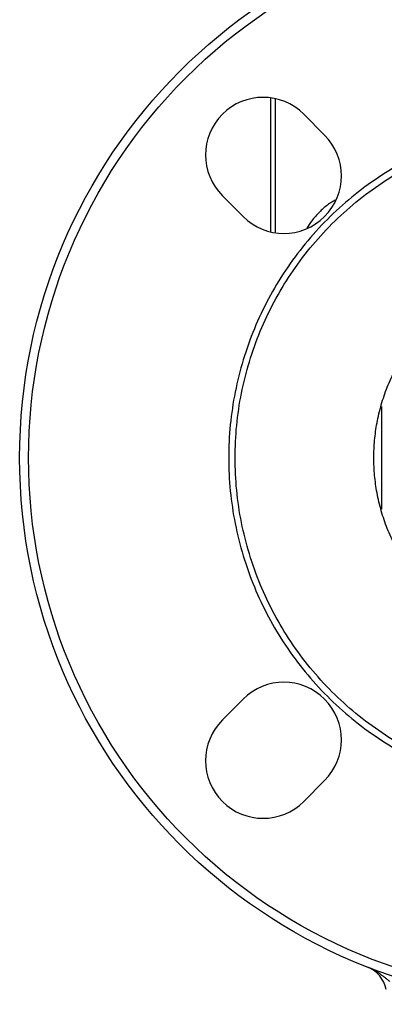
# Model space of a CAD drawing. Header units: millimetres. Extents: x 423 to 1697, y -6 to 958.
# Tile 31 of 54: x 1089 to 1151, y 285 to 452. Entities that reach past the tile are written whole.
import ezdxf

# ---------------------------------------------------------------- set-up
doc = ezdxf.new("R2010")
doc.units = ezdxf.units.MM

msp = doc.modelspace()

# ---------------------------------------------------------------- linework, layer by layer
at = {"color": 7, "linetype": 'Continuous', "lineweight": 25}
for p, q in [((1131.56, 438.9), (1131.56, 416.21)), ((1137.19, 436.12), (1140.73, 432.59)), ((1126.94, 418.8), (1123.4, 422.33)), ((1123.4, 333.59), (1126.94, 337.13)), ((1140.73, 323.34), (1137.19, 319.8))]:
    msp.add_line(p, q, dxfattribs=at)
at = {"color": 8, "linetype": 'Continuous', "lineweight": 25}
for p, q in [((1132.39, 416.15), (1132.39, 438.74)), ((1150.39, 369.29), (1150.39, 386.64))]:
    msp.add_line(p, q, dxfattribs=at)
at = {"color": 7, "linetype": 'Continuous', "lineweight": 25}
msp.add_circle((1181.56, 377.96), 92.5, dxfattribs=at)
for centre, radius, start, end in [((1130.3, 429.23), 9.75, 45, 225), ((1133.83, 425.69), 9.75, 225, 45), ((1133.83, 330.23), 9.75, 315, 135), ((1130.3, 326.7), 9.75, 135, 315), ((1146.2, 287.1), 5, 9.7849, 68.7319)]:
    msp.add_arc(centre, radius, start, end, dxfattribs=at)
for points, knots in [([(1181.56, 286.96), (1157.43, 286.96), (1134.28, 296.55), (1100.15, 330.68), (1090.56, 353.83), (1090.56, 402.1), (1100.15, 425.24), (1134.28, 459.38), (1157.43, 468.96), (1181.56, 468.96)], [0, 0, 0, 0, 0.25, 0.25, 0.5, 0.5, 0.75, 0.75, 1, 1, 1, 1]), ([(1181.56, 435.05), (1177.82, 435.05), (1174.09, 434.69), (1166.76, 433.23), (1163.17, 432.14), (1156.26, 429.28), (1152.95, 427.51), (1146.74, 423.36), (1143.83, 420.98), (1138.55, 415.69), (1136.17, 412.79), (1132.02, 406.57), (1130.25, 403.26), (1127.39, 396.36), (1126.3, 392.77), (1124.84, 385.44), (1124.47, 381.7), (1124.47, 374.23), (1124.84, 370.49), (1126.3, 363.16), (1127.39, 359.57), (1130.25, 352.66), (1132.02, 349.35), (1136.17, 343.14), (1138.55, 340.24), (1143.83, 334.95), (1146.74, 332.57), (1152.95, 328.42), (1156.26, 326.65), (1163.17, 323.79), (1166.76, 322.7), (1174.09, 321.24), (1177.82, 320.87), (1181.56, 320.87)], [0, 0, 0, 0, 0.0625, 0.0625, 0.125, 0.125, 0.1875, 0.1875, 0.25, 0.25, 0.3125, 0.3125, 0.375, 0.375, 0.4375, 0.4375, 0.5, 0.5, 0.5625, 0.5625, 0.625, 0.625, 0.6875, 0.6875, 0.75, 0.75, 0.8125, 0.8125, 0.875, 0.875, 0.9375, 0.9375, 1, 1, 1, 1]), ([(1181.56, 321.96), (1177.9, 321.96), (1174.23, 322.32), (1167.04, 323.75), (1163.52, 324.82), (1156.75, 327.63), (1153.5, 329.36), (1147.4, 333.44), (1144.56, 335.77), (1139.37, 340.96), (1137.04, 343.8), (1132.96, 349.9), (1131.23, 353.15), (1128.42, 359.92), (1127.35, 363.44), (1125.92, 370.63), (1125.56, 374.3), (1125.56, 381.63), (1125.92, 385.29), (1127.35, 392.48), (1128.42, 396.01), (1131.23, 402.78), (1132.96, 406.03), (1137.04, 412.12), (1139.37, 414.97), (1144.56, 420.15), (1147.4, 422.49), (1153.5, 426.56), (1156.75, 428.3), (1163.52, 431.1), (1167.04, 432.17), (1174.23, 433.6), (1177.9, 433.96), (1181.56, 433.96)], [0, 0, 0, 0, 0.0625, 0.0625, 0.125, 0.125, 0.1875, 0.1875, 0.25, 0.25, 0.3125, 0.3125, 0.375, 0.375, 0.4375, 0.4375, 0.5, 0.5, 0.5625, 0.5625, 0.625, 0.625, 0.6875, 0.6875, 0.75, 0.75, 0.8125, 0.8125, 0.875, 0.875, 0.9375, 0.9375, 1, 1, 1, 1]), ([(1181.56, 345.46), (1181.36, 345.46), (1180.97, 345.47), (1180.37, 345.48), (1179.78, 345.51), (1179.18, 345.55), (1178.59, 345.6), (1178, 345.66), (1177.41, 345.73), (1176.82, 345.81), (1176.23, 345.9), (1174.81, 346.15), (1172.57, 346.68), (1169.54, 347.71), (1166.59, 349.06), (1163.73, 350.73), (1161.03, 352.69), (1158.54, 354.94), (1156.29, 357.43), (1154.33, 360.13), (1152.65, 362.99), (1151.31, 365.94), (1150.28, 368.97), (1149.57, 371.98), (1149.15, 374.99), (1149.02, 377.96), (1149.15, 380.94), (1149.57, 383.94), (1150.28, 386.96), (1151.31, 389.99), (1152.65, 392.94), (1154.32, 395.8), (1156.29, 398.49), (1158.54, 400.98), (1161.03, 403.23), (1163.73, 405.2), (1166.59, 406.87), (1169.54, 408.21), (1172.57, 409.25), (1174.94, 409.81), (1176.63, 410.09), (1177.61, 410.23), (1178.59, 410.33), (1179.58, 410.41), (1180.57, 410.45), (1181.23, 410.46), (1181.56, 410.46)], [0, 0, 0, 0, 0.005838, 0.011668, 0.017492, 0.023313, 0.029131, 0.03495, 0.040771, 0.046596, 0.052427, 0.058266, 0.089135, 0.120009, 0.152164, 0.184325, 0.217165, 0.25001, 0.28285, 0.315695, 0.347851, 0.380012, 0.410881, 0.441755, 0.470875, 0.500001, 0.529121, 0.558247, 0.589116, 0.61999, 0.652145, 0.684306, 0.717146, 0.749991, 0.782831, 0.815676, 0.847832, 0.879993, 0.910862, 0.941736, 0.951461, 0.961168, 0.970867, 0.980565, 0.990273, 1, 1, 1, 1]), ([(1151.76, 289.34), (1151.72, 289.37), (1151.62, 289.45), (1151.48, 289.56), (1151.33, 289.68), (1151.18, 289.8), (1151.02, 289.92), (1150.78, 290.11), (1150.42, 290.38), (1149.98, 290.7), (1149.51, 291.02), (1149.05, 291.28), (1148.55, 291.54), (1148.21, 291.68), (1148.01, 291.76)], [0, 0, 0, 0, 0.0379161, 0.0773612, 0.1183134, 0.1607515, 0.2046562, 0.2500119, 0.3685872, 0.4999988, 0.6168458, 0.7499949, 0.8537146, 1, 1, 1, 1])]:
    msp.add_open_spline(points, degree=3, knots=knots, dxfattribs=at)
at = {"color": 8, "linetype": 'Continuous', "lineweight": 25}
msp.add_open_spline([(1142.5, 421.56), (1142.32, 421.46), (1141.86, 421.22), (1140.95, 420.58), (1139.76, 419.54), (1138.6, 418.23), (1137.98, 417.29), (1137.72, 416.89)], degree=3, knots=[0, 0, 0, 0, 0.086603, 0.22201, 0.487411, 0.783516, 1, 1, 1, 1], dxfattribs=at)

doc.saveas('drawing.dxf')
